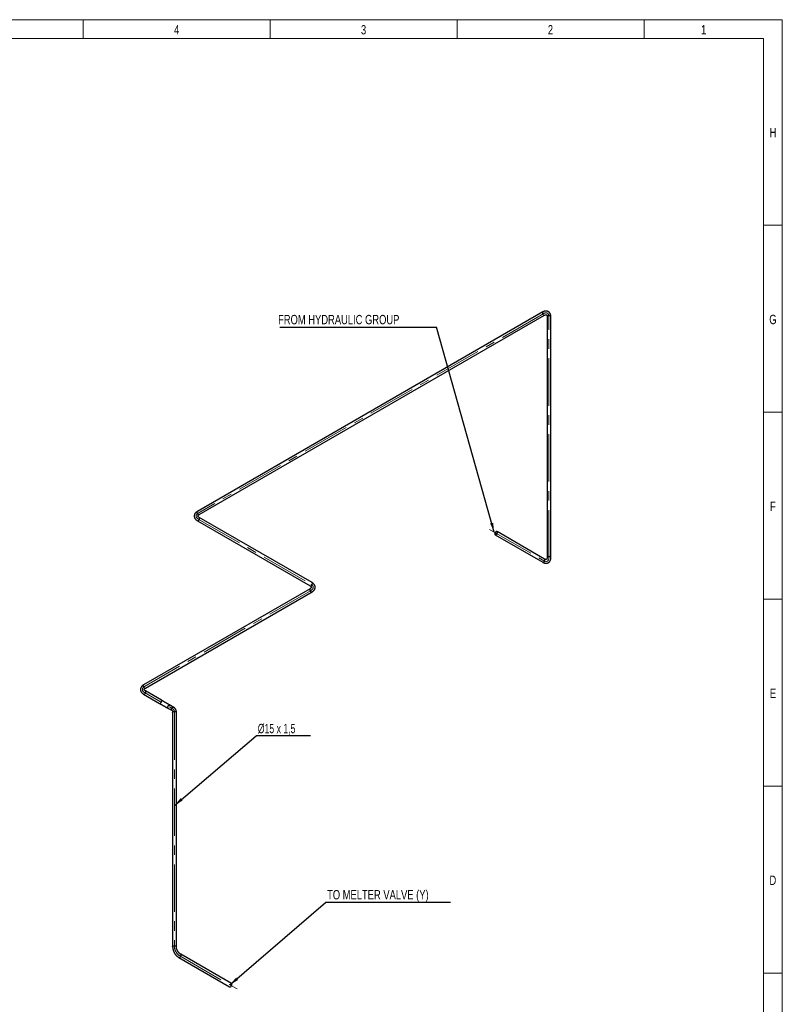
# Model space of a CAD drawing. Header units: millimetres. Extents: x 15 to 592, y 5 to 415.
# Tile 12 of 12: x 385 to 589, y 152 to 415. Entities that reach past the tile are written whole.
import ezdxf

# ---------------------------------------------------------------- set-up
doc = ezdxf.new("R2010")
doc.units = ezdxf.units.MM
doc.linetypes.add('CENTERX2', pattern=[20.32, 12.7, -2.54, 2.54, -2.54])
doc.layers.add('COTAS', color=166, linetype='Continuous')
doc.styles.add('SLDTEXTSTYLE0', font='TXT', dxfattribs={"width": 0.75})
doc.styles.add('SLDTEXTSTYLE4', font='TXT', dxfattribs={"width": 0.694444})
doc.dimstyles.new('SLDDIMSTYLE2', dxfattribs={"dimtxt": 0.18, "dimasz": 2.5, "dimexe": 0, "dimexo": 0.0625, "dimgap": 0, "dimtad": 0, "dimtih": 1, "dimtoh": 1, "dimdec": 0, "dimrnd": 1e-09, "dimzin": 0, "dimdsep": 46, "dimtxsty": 'Standard', "dimsah": 1, "dimcen": 0.09, "dimadec": 0, "dimazin": 0, "dimtfac": 2.5, "dimtdec": 0, "dimtofl": 0, "dimtmove": 0, "dimatfit": 3, "dimfxl": 0, "dimfrac": 2, "dimtolj": 1, "dimtzin": 0, "dimarcsym": 0})

# ---------------------------------------------------------------- blocks, each defined once
blk = doc.blocks.new('SW_NOTE_0')
at = {"layer": 'COTAS', "color": 0}
blk.add_line((-41.95, 0), (0, 0), dxfattribs=at)
at = {"layer": 'COTAS', "color": 0, "insert": (-42.42, 3.29), "char_height": 2.5, "attachment_point": 1, "style": 'SLDTEXTSTYLE0'}
blk.add_mtext('FROM HYDRAULIC GROUP', dxfattribs=at)
blk = doc.blocks.new('SW_NOTE_0_1')
at = {"layer": 'COTAS', "color": 0}
blk.add_line((33.49, 0), (0, 0), dxfattribs=at)
at = {"layer": 'COTAS', "color": 0, "insert": (0.47, 3.3), "char_height": 2.5, "attachment_point": 1, "style": 'SLDTEXTSTYLE0'}
blk.add_mtext('TO MELTER VALVE (Y)', dxfattribs=at)
blk = doc.blocks.new('SW_NOTE_0_2')
at = {"layer": 'COTAS', "color": 0}
blk.add_line((14.54, 0), (0, 0), dxfattribs=at)
at = {"layer": 'COTAS', "color": 0, "insert": (0.46, 3.23), "char_height": 2.5, "attachment_point": 1, "style": 'SLDTEXTSTYLE4'}
blk.add_mtext('Ø15 x 1,5', dxfattribs=at)

msp = doc.modelspace()

# ---------------------------------------------------------------- linework, layer by layer
at = {"color": 7, "linetype": 'Continuous', "lineweight": 18}
for p, q in [((15, 415), (589, 415)), ((402, 410), (402, 415)), ((452, 410), (452, 415)), ((502, 410), (502, 415)), ((552, 410), (552, 415)), ((589, 415), (589, 5)), ((20, 410), (584, 410)), ((584, 410), (584, 10)), ((584, 360), (589, 360)), ((584, 310), (589, 310)), ((584, 260), (589, 260)), ((584.001, 210), (583.999, 210)), ((584, 210), (589, 210)), ((584, 160), (589, 160))]:
    msp.add_line(p, q, dxfattribs=at)
at = {"color": 7, "linetype": 'Continuous', "lineweight": 25}
for p, q in [((524.9079763, 336.8187723), (432.5126902, 283.480109)), ((433.0126496, 282.6140601), (525.4079356, 335.9527234)), ((526.0721695, 335.5690744), (526.0721695, 271.1167863)), ((527.0721695, 271.1167863), (527.0721695, 335.5690744)), ((463.1825389, 264.4305864), (433.0126496, 281.8472928)), ((432.5126902, 280.9812439), (462.6825795, 263.5645375)), ((512.1800542, 277.2147613), (524.9079763, 269.8670883)), ((525.4079356, 270.7331372), (512.6800136, 278.0808102)), ((462.6825795, 262.7977702), (418.1348523, 237.0809147)), ((418.6348117, 236.2148658), (463.1825389, 261.9317213)), ((418.1348523, 234.5820496), (422.377493, 232.1328252)), ((422.8774524, 232.9988741), (418.6348117, 235.4480984)), ((424.7916456, 230.7389769), (425.7344546, 230.1945279)), ((426.2345359, 231.0605064), (425.2917269, 231.6049554)), ((425.8987088, 229.7118745), (425.8987088, 167.024752)), ((426.8987088, 167.024752), (426.8987088, 229.7118745)), ((427.5629427, 164.1422379), (441.1393929, 156.30472)), ((441.6393523, 157.1707688), (428.0629021, 165.0082867))]:
    msp.add_line(p, q, dxfattribs=at)
at = {"color": 7, "linetype": 'Continuous', "lineweight": 25, "flags": 128}
for points in [[(524.9084561, 336.8190482), (524.888491, 336.8056154), (524.8455873, 336.7573118), (524.8172896, 336.6916343), (524.8049211, 336.6116539), (524.8090601, 336.5211104), (524.8295131, 336.4242375), (524.8653237, 336.3255648), (524.9148175, 336.2297063), (524.9756801, 336.141144), (525.0450658, 336.0640192), (525.1197301, 336.0019381), (525.1961818, 335.9578035), (525.2708461, 335.933679), (525.3402318, 335.9306929), (525.4010944, 335.9489846), (525.4071521, 335.952274)], [(526.9257229, 335.7731764), (526.8414535, 335.8122805), (526.7445927, 335.8400126), (526.6396695, 335.8550759), (526.5315901, 335.856766), (526.4254082, 335.8450041), (526.3260887, 335.82034), (526.2382756, 335.7839269), (526.1660751, 335.7374676), (526.112863, 335.6831345), (526.0811277, 335.623468), (526.0721695, 335.5690744)], [(432.5126902, 283.480109), (432.4932049, 283.4669521), (432.4503012, 283.4186485), (432.4220035, 283.352971), (432.409635, 283.2729906), (432.413774, 283.1824471), (432.434227, 283.0855742), (432.4700376, 282.9869015), (432.5195314, 282.891043), (432.5803941, 282.8024807), (432.6497797, 282.7253559), (432.724444, 282.6632748), (432.8008957, 282.6191402), (432.87556, 282.5950157), (432.9449457, 282.5920296), (433.0058083, 282.6103212), (433.0126496, 282.6140601)], [(432.5127974, 280.9811821), (432.5195314, 280.977505), (432.5803941, 280.9592133), (432.6497797, 280.9621995), (432.724444, 280.9863239), (432.8008957, 281.0304586), (432.87556, 281.0925397), (432.9449457, 281.1696645), (433.0058083, 281.2582267), (433.0553021, 281.3540853), (433.0911127, 281.4527579), (433.1115657, 281.5496308), (433.1157047, 281.6401744), (433.1033362, 281.7201548), (433.0750385, 281.7858323), (433.0321348, 281.8341358), (433.0134187, 281.846846)], [(512.7835873, 277.8518878), (512.7753214, 277.9348821), (512.7509102, 278.0044521), (512.7114953, 278.0573447), (512.6589195, 278.0910868), (512.5956413, 278.1041007), (512.5246194, 278.0957778), (512.4491749, 278.0665073), (512.3728353, 278.0176578), (512.2991703, 277.9515135), (512.2316243, 277.8711673), (512.1733557, 277.780376), (512.1270891, 277.6833849), (512.0949879, 277.5847292), (512.078553, 277.489022), (512.078553, 277.4007384), (512.0949879, 277.3240065), (512.1270891, 277.2624141), (512.1733557, 277.2188413), (512.2316243, 277.1953254), (512.2991703, 277.1929661), (512.3728353, 277.2118737), (512.4491749, 277.251164), (512.5246194, 277.3089999), (512.5956413, 277.3826771), (512.6589195, 277.4687504), (512.7114953, 277.5631953), (512.7509102, 277.6615955), (512.7753214, 277.7593499), (512.7835873, 277.8518878)], [(512.7128766, 277.8110674), (512.7039906, 277.7247114), (512.6778908, 277.6335219), (512.6362173, 277.5432287), (512.5815886, 277.4595052), (512.5174371, 277.387612), (512.4477937, 277.3320665), (512.3770344, 277.2963588), (512.3096053, 277.2827326), (512.2497432, 277.292044), (512.2012093, 277.3237079), (512.1670534, 277.3757349), (512.1494215, 277.4448558), (512.1494215, 277.5267276), (512.1670534, 277.6162059), (512.2012093, 277.7076684), (512.2497432, 277.7953684), (512.3096053, 277.8737951), (512.3770344, 277.9380209), (512.4477937, 277.9840101), (512.5174371, 278.0088732), (512.5815886, 278.0110477), (512.6362173, 277.9903972), (512.6778908, 277.9482192), (512.7039906, 277.8871638), (512.7128766, 277.8110674)], [(526.9257229, 271.3208883), (526.8414535, 271.3599924), (526.7445927, 271.3877245), (526.6396695, 271.4027878), (526.5315901, 271.404478), (526.4254082, 271.392716), (526.3260887, 271.3680519), (526.2382756, 271.3316388), (526.1660751, 271.2851795), (526.112863, 271.2308464), (526.0811277, 271.1711799), (526.0721722, 271.1177368)], [(524.9079763, 269.8670883), (524.9595464, 269.8476524), (525.0270923, 269.8452931), (525.1007574, 269.8642007), (525.1770969, 269.903491), (525.2525415, 269.9613269), (525.3235633, 270.0350041), (525.3868416, 270.1210774), (525.4394173, 270.2155223), (525.4788323, 270.3139225), (525.5032435, 270.4116769), (525.5115093, 270.5042148)], [(462.6825795, 263.5645375), (462.6894207, 263.5607986), (462.7502834, 263.542507), (462.8196691, 263.5454931), (462.8943334, 263.5696175), (462.970785, 263.6137522), (463.0454493, 263.6758333), (463.114835, 263.7529581), (463.1756977, 263.8415203), (463.2251914, 263.9373789), (463.2610021, 264.0360515), (463.2814551, 264.1329245), (463.2855941, 264.223468), (463.2732256, 264.3034484), (463.2449279, 264.3691259), (463.2020242, 264.4174294), (463.1825389, 264.4305864)], [(462.6825302, 262.7977417), (462.6630942, 262.7846132), (462.6201905, 262.7363096), (462.5918928, 262.6706322), (462.5795243, 262.5906518), (462.5836633, 262.5001082), (462.6041163, 262.4032353), (462.6399269, 262.3045627), (462.6894207, 262.2087041), (462.7502834, 262.1201419), (462.8196691, 262.0430171), (462.8943334, 261.9809359), (462.970785, 261.9368013), (463.0454493, 261.9126769), (463.114835, 261.9096907), (463.1756977, 261.9279824), (463.182677, 261.9318012)], [(418.1348523, 237.0809147), (418.115367, 237.0677577), (418.0724633, 237.0194541), (418.0441656, 236.9537766), (418.0317971, 236.8737962), (418.0359361, 236.7832527), (418.0563891, 236.6863798), (418.0921997, 236.5877072), (418.1416935, 236.4918486), (418.2025562, 236.4032864), (418.2719418, 236.3261616), (418.3466061, 236.2640804), (418.4230578, 236.2199458), (418.4977221, 236.1958214), (418.5671078, 236.1928352), (418.6279705, 236.2111269), (418.6348117, 236.2148658)], [(418.1349595, 234.5819877), (418.1416935, 234.5783107), (418.2025562, 234.560019), (418.2719418, 234.5630052), (418.3466061, 234.5871296), (418.4230578, 234.6312642), (418.4977221, 234.6933453), (418.5671078, 234.7704702), (418.6279705, 234.8590324), (418.6774642, 234.9548909), (418.7132749, 235.0535636), (418.7337278, 235.1504365), (418.7378669, 235.24098), (418.7254983, 235.3209604), (418.6972007, 235.3866379), (418.654297, 235.4349415), (418.6355808, 235.4476516)], [(422.377493, 232.1328252), (422.3843342, 232.1290863), (422.4451969, 232.1107946), (422.5145825, 232.1137808), (422.5892468, 232.1379052), (422.6656985, 232.1820399), (422.7403628, 232.244121), (422.8097485, 232.3212458), (422.8706111, 232.409808), (422.9201049, 232.5056666), (422.9559155, 232.6043392), (422.9763685, 232.7012122), (422.9805075, 232.7917557), (422.968139, 232.8717361), (422.9398413, 232.9374136), (422.8969376, 232.9857171), (422.8774524, 232.9988741)], [(424.7916456, 230.7389769), (424.7822039, 230.7446392), (424.7137501, 230.8010104), (424.6606303, 230.874727), (424.6253282, 230.9623422), (424.6094945, 231.0597592), (424.6138696, 231.1624229), (424.638249, 231.2655328), (424.6814926, 231.3642676), (424.7415785, 231.4540107), (424.8156971, 231.5305656), (424.9003827, 231.5903528), (424.9916755, 231.6305768), (425.0853068, 231.6493566), (425.1768984, 231.6458141), (425.2621676, 231.6201151), (425.2917269, 231.6049554)], [(425.7342165, 230.1946656), (425.7250129, 230.2001902), (425.6565592, 230.2565614), (425.6034393, 230.330278), (425.5681372, 230.4178932), (425.5523035, 230.5153102), (425.5566787, 230.6179739), (425.581058, 230.7210838), (425.6243017, 230.8198186), (425.6843876, 230.9095617), (425.7585062, 230.9861166), (425.8431918, 231.0459038), (425.9344846, 231.0861278), (426.0281158, 231.1049076), (426.1197074, 231.1013651), (426.2049766, 231.0756661), (426.2347696, 231.0603713)], [(425.8987088, 229.7118745), (425.9016399, 229.7430824), (425.9248823, 229.8040389), (425.9702802, 229.8606859), (426.0357111, 229.9103747), (426.1181153, 229.9507818), (426.2136398, 229.9800179), (426.3178178, 229.9967159), (426.4257783, 230.000095), (426.532473, 229.9899973), (426.6329131, 229.9668948), (426.722402, 229.9318679), (426.7967554, 229.8865543), (426.8524965, 229.8330729), (426.8870191, 229.7739244), (426.8987088, 229.7118745), (426.8987088, 229.7118745)], [(425.8987089, 167.0248923), (425.9016399, 167.0559599), (425.9248823, 167.1169165), (425.9702802, 167.1735635), (426.0357111, 167.2232522), (426.1181153, 167.2636594), (426.2136398, 167.2928954), (426.3178178, 167.3095934), (426.4257783, 167.3129726), (426.532473, 167.3028748), (426.6329131, 167.2797723), (426.722402, 167.2447454), (426.7967554, 167.1994318), (426.8524965, 167.1459504), (426.8870191, 167.0868019), (426.8987088, 167.024752)], [(427.5624753, 164.1425087), (427.5914177, 164.1291789), (427.6558345, 164.1188192), (427.7275966, 164.1298023), (427.8033484, 164.1616146), (427.8795479, 164.2127687), (427.952632, 164.2808725), (428.0191835, 164.3627416), (428.0760905, 164.454548), (428.120692, 164.5519989), (428.1509025, 164.6505375), (428.1653095, 164.7455563), (428.1632392, 164.8326124), (428.1447885, 164.9076351), (428.1108201, 164.9671164), (428.0629224, 165.008275), (428.0629224, 165.008275)], [(441.1393929, 156.30472), (441.1678679, 156.291661), (441.2322847, 156.2813014), (441.3040468, 156.2922845), (441.3797986, 156.3240968), (441.4559981, 156.3752508), (441.5290822, 156.4433546), (441.5956337, 156.5252238), (441.6525407, 156.6170301), (441.6971422, 156.714481), (441.7273527, 156.8130196), (441.7417597, 156.9080384), (441.7396894, 156.9950945), (441.7212387, 157.0701172), (441.6872703, 157.1295985), (441.6393726, 157.1707571)]]:
    msp.add_lwpolyline(points, dxfattribs=at)
at = {"color": 7, "linetype": 'Continuous', "lineweight": 25}
for centre, radius, start, end in [((526.8259037, 335.5469645), 0.2472563, 5.130290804, 66.189850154), ((526.8258689, 271.0946368), 0.2473066, 5.169819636, 66.186176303), ((525.2656323, 270.5308618), 0.2473167, 353.814689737, 54.87312987)]:
    msp.add_arc(centre, radius, start, end, dxfattribs=at)
for points, knots in [([(527.0721695, 335.5690744), (527.0716444, 335.6061408), (527.0701514, 335.7115268), (527.0536191, 335.8802696), (527.0163963, 336.0710881), (526.9601786, 336.2507378), (526.8859125, 336.4164877), (526.7947941, 336.5660047), (526.6886113, 336.6975994), (526.5693294, 336.8102445), (526.4388779, 336.9034546), (526.2990323, 336.9770684), (526.1514108, 337.0310878), (525.9973369, 337.0656434), (525.8377823, 337.0808658), (525.6733819, 337.0767573), (525.5047382, 337.0531221), (525.3326225, 337.0097735), (525.1582603, 336.9463522), (525.0164211, 336.8797563), (524.9334047, 336.833072), (524.9079763, 336.8187723)], [0, 0, 0, 0, 0.03272085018, 0.09303081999, 0.15328499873, 0.21284942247, 0.27121776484, 0.32801742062, 0.38313516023, 0.43672512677, 0.48913167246, 0.54080171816, 0.59217800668, 0.64364722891, 0.69568929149, 0.74872347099, 0.80305994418, 0.85884163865, 0.91600089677, 0.97427055, 1, 1, 1, 1]), ([(525.4079356, 335.9527234), (525.426438, 335.963055), (525.4800102, 335.9929691), (525.5636361, 336.0304397), (525.6535268, 336.0603003), (525.7313374, 336.0759379), (525.7958013, 336.0799059), (525.8469379, 336.0749358), (525.8871637, 336.0633743), (525.9186724, 336.046656), (525.9490945, 336.0210078), (525.979802, 335.9822854), (526.0097279, 335.9281099), (526.0370105, 335.8556489), (526.0583042, 335.7634764), (526.0702805, 335.6669615), (526.0716129, 335.5979169), (526.0721695, 335.5690744)], [0, 0, 0, 0, 0.0346199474, 0.1002393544, 0.165543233, 0.2309665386, 0.2973190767, 0.3662857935, 0.4411470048, 0.5293993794, 0.6126349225, 0.683826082, 0.7496972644, 0.8196298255, 0.886604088, 0.9526302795, 1, 1, 1, 1]), ([(432.5126902, 283.480109), (432.4808534, 283.4611237), (432.3903349, 283.4071447), (432.2524683, 283.3084672), (432.1058291, 283.1808343), (431.9783609, 283.0423352), (431.8719561, 282.8951556), (431.7880371, 282.7414981), (431.727173, 282.5837565), (431.6892699, 282.4241466), (431.6737831, 282.2645819), (431.679964, 282.106681), (431.7070014, 281.951844), (431.7541204, 281.8011514), (431.8207222, 281.6553789), (431.9064875, 281.5150748), (432.0112853, 281.3808584), (432.1348918, 281.2534908), (432.2770056, 281.1342131), (432.4056189, 281.0446758), (432.4875763, 280.9961221), (432.5126902, 280.9812439)], [0, 0, 0, 0, 0.0327205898, 0.0930314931, 0.153286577, 0.2128514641, 0.2712194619, 0.3280178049, 0.3831333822, 0.4367206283, 0.4891242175, 0.5407913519, 0.5921648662, 0.6436317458, 0.695672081, 0.7487052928, 0.8030416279, 0.8588239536, 0.9159843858, 0.9742554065, 1, 1, 1, 1]), ([(433.0126496, 281.8472928), (432.9944489, 281.8581494), (432.9417517, 281.8895832), (432.8674811, 281.9432626), (432.7966685, 282.0061699), (432.7442153, 282.0657254), (432.7085437, 282.1195539), (432.6872789, 282.1663034), (432.6771782, 282.2068875), (432.6758959, 282.2424922), (432.6828783, 282.2816105), (432.7010364, 282.3275274), (432.7329625, 282.3804964), (432.7820441, 282.4403259), (432.851191, 282.5048305), (432.9287823, 282.5634603), (432.987927, 282.5991442), (433.0126496, 282.6140601)], [0, 0, 0, 0, 0.0346199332, 0.1002367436, 0.1655370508, 0.2309557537, 0.2973015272, 0.3662581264, 0.4411035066, 0.5293291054, 0.6125942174, 0.6837873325, 0.7496574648, 0.8195890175, 0.8865597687, 0.9525818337, 1, 1, 1, 1]), ([(524.9079763, 269.8670883), (524.9403392, 269.849012), (525.0323514, 269.7976186), (525.1867503, 269.7275775), (525.3706106, 269.6644216), (525.5542941, 269.623302), (525.7349619, 269.6047636), (525.9099958, 269.6089362), (526.0770393, 269.6351153), (526.2342208, 269.6821119), (526.3801559, 269.7484981), (526.5138171, 269.8328165), (526.6343976, 269.9336654), (526.7413489, 270.0498335), (526.8342983, 270.180415), (526.9129304, 270.324859), (526.9767737, 270.4827419), (527.0252809, 270.6534886), (527.057528, 270.8362167), (527.0707666, 270.9923651), (527.0718405, 271.0876106), (527.0721695, 271.1167863)], [0, 0, 0, 0, 0.0327213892, 0.0930311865, 0.1532846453, 0.2128475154, 0.2712135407, 0.3280104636, 0.3831255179, 0.4367132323, 0.4891181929, 0.5407874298, 0.5921634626, 0.6436332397, 0.6956766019, 0.7487126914, 0.8030514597, 0.8588355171, 0.9159968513, 0.974268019, 1, 1, 1, 1]), ([(526.0721695, 271.1167863), (526.0718667, 271.0955933), (526.0709898, 271.0342304), (526.0616314, 270.9430533), (526.0425491, 270.8502503), (526.0171869, 270.77502), (525.9883893, 270.7171844), (525.9585132, 270.6753635), (525.9283867, 270.6462941), (525.8981538, 270.6273551), (525.8607473, 270.613828), (525.8118673, 270.6065887), (525.7500037, 270.6077519), (525.6736251, 270.6203454), (525.5831686, 270.6479808), (525.493619, 270.685853), (525.4331776, 270.7192074), (525.4079356, 270.7331372)], [0, 0, 0, 0, 0.0346202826, 0.1002404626, 0.165544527, 0.2309672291, 0.2973172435, 0.3662778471, 0.4411256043, 0.5293459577, 0.6126318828, 0.6838327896, 0.7497093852, 0.8196482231, 0.886624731, 0.9526513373, 1, 1, 1, 1]), ([(462.6825795, 263.5645375), (462.7007802, 263.5536809), (462.7534774, 263.5222471), (462.827748, 263.4685677), (462.8985606, 263.4056604), (462.9510138, 263.3461049), (462.9866853, 263.2922764), (463.0079502, 263.2455269), (463.0180509, 263.2049428), (463.0193331, 263.1693381), (463.0123508, 263.1302198), (462.9941927, 263.084303), (462.9622666, 263.0313339), (462.913185, 262.9715044), (462.8440381, 262.9069998), (462.7664467, 262.84837), (462.7073021, 262.8126861), (462.6825795, 262.7977702)], [0, 0, 0, 0, 0.0346199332, 0.1002367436, 0.1655370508, 0.2309557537, 0.2973015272, 0.3662581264, 0.4411035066, 0.5293291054, 0.6125942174, 0.6837873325, 0.7496574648, 0.8195890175, 0.8865597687, 0.9525818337, 1, 1, 1, 1]), ([(463.1825389, 261.9317213), (463.2143756, 261.9507066), (463.3048942, 262.0046856), (463.4427608, 262.1033631), (463.5894, 262.230996), (463.7168682, 262.3694951), (463.823273, 262.5166748), (463.9071919, 262.6703322), (463.9680561, 262.8280738), (464.0059592, 262.9876838), (464.021446, 263.1472484), (464.0152651, 263.3051493), (463.9882276, 263.4599863), (463.9411087, 263.6106789), (463.8745069, 263.7564514), (463.7887416, 263.8967555), (463.6839438, 264.030972), (463.5603373, 264.1583395), (463.4182235, 264.2776172), (463.2896102, 264.3671545), (463.2076528, 264.4157082), (463.1825389, 264.4305864)], [0, 0, 0, 0, 0.0327205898, 0.0930314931, 0.153286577, 0.2128514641, 0.2712194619, 0.3280178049, 0.3831333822, 0.4367206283, 0.4891242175, 0.5407913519, 0.5921648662, 0.6436317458, 0.695672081, 0.7487052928, 0.8030416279, 0.8588239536, 0.9159843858, 0.9742554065, 1, 1, 1, 1]), ([(418.1348523, 237.0809147), (418.1030156, 237.0619294), (418.012497, 237.0079503), (417.8746304, 236.9092728), (417.7279912, 236.7816399), (417.600523, 236.6431408), (417.4941182, 236.4959612), (417.4101992, 236.3423038), (417.3493351, 236.1845621), (417.311432, 236.0249522), (417.2959452, 235.8653876), (417.3021261, 235.7074867), (417.3291636, 235.5526497), (417.3762825, 235.4019571), (417.4428843, 235.2561846), (417.5286496, 235.1158804), (417.6334474, 234.981664), (417.7570539, 234.8542965), (417.8991677, 234.7350188), (418.027781, 234.6454815), (418.1097384, 234.5969277), (418.1348523, 234.5820496)], [0, 0, 0, 0, 0.0327205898, 0.0930314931, 0.153286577, 0.2128514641, 0.2712194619, 0.3280178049, 0.3831333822, 0.4367206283, 0.4891242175, 0.5407913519, 0.5921648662, 0.6436317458, 0.695672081, 0.7487052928, 0.8030416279, 0.8588239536, 0.9159843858, 0.9742554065, 1, 1, 1, 1]), ([(418.6348117, 235.4480984), (418.616611, 235.4589551), (418.5639138, 235.4903889), (418.4896432, 235.5440682), (418.4188306, 235.6069755), (418.3663774, 235.6665311), (418.3307058, 235.7203596), (418.309441, 235.767109), (418.2993403, 235.8076932), (418.298058, 235.8432979), (418.3050404, 235.8824161), (418.3231985, 235.928333), (418.3551246, 235.9813021), (418.4042062, 236.0411316), (418.4733531, 236.1056362), (418.5509445, 236.164266), (418.6100891, 236.1999499), (418.6348117, 236.2148658)], [0, 0, 0, 0, 0.0346199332, 0.1002367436, 0.1655370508, 0.2309557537, 0.2973015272, 0.3662581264, 0.4411035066, 0.5293291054, 0.6125942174, 0.6837873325, 0.7496574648, 0.8195890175, 0.8865597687, 0.9525818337, 1, 1, 1, 1]), ([(422.377493, 232.1328252), (422.4032048, 232.117982), (422.4778305, 232.0749014), (422.6089704, 231.9991942), (422.7722854, 231.9049105), (422.94214, 231.8068496), (423.1165389, 231.7061635), (423.2936962, 231.6038833), (423.4717329, 231.5010937), (423.6487778, 231.3988751), (423.8229661, 231.2983042), (423.992462, 231.2004408), (424.155487, 231.106312), (424.310301, 231.0169223), (424.4553603, 230.9331631), (424.5888141, 230.8561032), (424.7014064, 230.7910873), (424.7641971, 230.7548276), (424.7916456, 230.7389769)], [0, 0, 0, 0, 0.0343414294, 0.0996721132, 0.1650237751, 0.2303756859, 0.2957277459, 0.3610798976, 0.4264320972, 0.491784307, 0.5571364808, 0.6224885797, 0.6878405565, 0.7531923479, 0.8185438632, 0.8838949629, 0.9492454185, 1, 1, 1, 1]), ([(425.2917269, 231.6049554), (425.273337, 231.615575), (425.2199607, 231.6463983), (425.1205424, 231.7038074), (424.9901276, 231.7791131), (424.8477795, 231.8613074), (424.6952717, 231.9493659), (424.5341395, 232.0424023), (424.366098, 232.1394263), (424.1929112, 232.2394194), (424.0164035, 232.3413282), (423.838434, 232.4440794), (423.6608721, 232.5465937), (423.4856038, 232.6477821), (423.3144125, 232.7466151), (423.1493311, 232.841919), (423.0030181, 232.9263862), (422.9156424, 232.9768273), (422.8774524, 232.9988741)], [0, 0, 0, 0, 0.0343417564, 0.0996765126, 0.1650307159, 0.2303840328, 0.295736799, 0.3610892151, 0.4264414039, 0.4917934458, 0.5571453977, 0.6224973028, 0.6878491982, 0.7532011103, 0.818553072, 0.8839051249, 0.9492573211, 1, 1, 1, 1]), ([(425.7344546, 230.1945279), (425.738873, 230.1918045), (425.7537044, 230.1826627), (425.777133, 230.1621212), (425.8076588, 230.1231051), (425.8374638, 230.0682643), (425.8645259, 229.9951652), (425.8855109, 229.9024097), (425.8969727, 229.8067467), (425.8982089, 229.7391919), (425.8987088, 229.7118745)], [0, 0, 0, 0, 0.0690587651, 0.231816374, 0.373614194, 0.5050315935, 0.6445210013, 0.778335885, 0.9103648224, 1, 1, 1, 1]), ([(426.8987088, 229.7118745), (426.8981837, 229.7489409), (426.8966907, 229.8543269), (426.8801584, 230.0230697), (426.8429357, 230.2138884), (426.7867175, 230.3935372), (426.7124531, 230.5592901), (426.621329, 230.7087964), (426.5151667, 230.8404293), (426.3984247, 230.950474), (426.3022638, 231.0203309), (426.2470862, 231.0530617), (426.2345359, 231.0605064)], [0, 0, 0, 0, 0.0654423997, 0.1860636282, 0.3065732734, 0.4257033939, 0.5424413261, 0.6560418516, 0.7662785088, 0.8734595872, 0.9712180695, 1, 1, 1, 1]), ([(425.8987088, 167.024752), (425.8992282, 166.9875386), (425.9006964, 166.8823316), (425.9164567, 166.7052333), (425.950497, 166.493644), (426.0004809, 166.2803392), (426.0653821, 166.0670638), (426.1445004, 165.8554252), (426.2370149, 165.6469841), (426.3421173, 165.4432434), (426.4589747, 165.2456828), (426.5867283, 165.055775), (426.7245062, 164.8749638), (426.8714366, 164.7046527), (427.0266753, 164.5462205), (427.1893816, 164.400984), (427.3554733, 164.2730268), (427.4812216, 164.1900652), (427.5499525, 164.1498404), (427.5629427, 164.1422379)], [0, 0, 0, 0, 0.0350463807, 0.0990806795, 0.1629876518, 0.2267436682, 0.2902963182, 0.3536534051, 0.4168568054, 0.4799664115, 0.5430512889, 0.6061805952, 0.6694100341, 0.7328164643, 0.7964747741, 0.8604522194, 0.9247971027, 0.9857865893, 1, 1, 1, 1]), ([(428.0629021, 165.0082867), (428.0440468, 165.019524), (427.9890774, 165.0522843), (427.8944749, 165.1187735), (427.7802344, 165.2124251), (427.6657664, 165.3210798), (427.553293, 165.4432692), (427.4448507, 165.5775013), (427.3423773, 165.7218869), (427.247628, 165.8743153), (427.1621663, 166.0324531), (427.0873298, 166.1937889), (427.0241817, 166.3556976), (426.9734988, 166.5154734), (426.9356528, 166.6704829), (426.9109063, 166.8178079), (426.9000218, 166.9356033), (426.8990531, 167.0013743), (426.8987088, 167.024752)], [0, 0, 0, 0, 0.0337903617, 0.0985102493, 0.1637626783, 0.2296231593, 0.2960355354, 0.3629029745, 0.4301089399, 0.4975283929, 0.5650332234, 0.6324746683, 0.6997009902, 0.7665852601, 0.8330057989, 0.898853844, 0.964048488, 1, 1, 1, 1])]:
    msp.add_open_spline(points, degree=3, knots=knots, dxfattribs=at)
at = {"layer": 'COTAS', "linetype": 'CENTERX2', "lineweight": 18}
for p, q in [((525.1579559, 336.3857479), (432.7626699, 283.0470846)), ((526.5721695, 271.1167863), (526.5721695, 335.5690744)), ((432.7626699, 281.4142684), (462.9325592, 263.997562)), ((510.6979362, 278.6477045), (525.1579559, 270.3001128)), ((462.9325592, 262.3647457), (418.384832, 236.6478902)), ((418.384832, 235.015074), (422.6274727, 232.5658497)), ((425.9844953, 230.6275172), (425.0416862, 231.1719662)), ((426.3987088, 229.7118745), (426.3987088, 167.024752)), ((427.8129224, 164.5752623), (443.1214703, 155.7378257))]:
    msp.add_line(p, q, dxfattribs=at)
for centre, major_axis, ratio, start_param, end_param in [((525.1579559, 334.7526663), (-0.9999187, -1.7320977), 0.5773815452, 2.3561132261, 3.9269095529), ((434.1768834, 282.2306765), (2, 0), 0.5772877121, 2.3561944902, 3.926990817), ((525.1579559, 271.9331944), (-0.9999187, 1.7320977), 0.5773815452, 2.3562757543, 3.927072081), ((461.5183456, 263.1811539), (2, 0), 0.5772877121, 5.4977871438, 7.0685834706), ((419.7990455, 235.8314821), (2, 0), 0.5772877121, 2.3561944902, 3.926990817), ((424.9844953, 228.8954664), (0.9999187, 1.7320977), 0.5773815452, 5.4977058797, 6.2831040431), ((427.8129224, 166.2083439), (-0.9999187, 1.7320977), 0.5773815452, 0.7854794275, 2.3562757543)]:
    msp.add_ellipse(centre, major_axis=major_axis, ratio=ratio, start_param=start_param, end_param=end_param, dxfattribs=at)

# ---------------------------------------------------------------- block references
at = {"layer": 'COTAS'}
for name, p in [('SW_NOTE_0', (496.5256584, 332.7470861)), ('SW_NOTE_0_2', (448.2179487, 223.4230768)), ('SW_NOTE_0_1', (466.7494172, 178.9009323))]:
    msp.add_blockref(name, p, dxfattribs=at)

# ---------------------------------------------------------------- texts
at = {"color": 7, "linetype": 'Continuous', "lineweight": 0, "char_height": 2.5, "attachment_point": 2, "style": 'SLDTEXTSTYLE0'}
for s, insert in [('4', (426.9748264, 413.5626692)), ('3', (476.9748264, 413.5626692)), ('2', (526.9748264, 413.5626692)), ('1', (567.9748264, 413.5626692)), ('H', (586.4939236, 386.0626692)), ('G', (586.4921875, 336.0626692)), ('F', (586.4739583, 286.0626692)), ('E', (586.5043403, 236.0626692)), ('D', (586.4713541, 186.0626692))]:
    msp.add_mtext(s, dxfattribs=dict(at, insert=insert))

# ---------------------------------------------------------------- leaders
at = {"layer": 'COTAS'}
for points in [[(511.9150103, 277.9451025), (496.5256584, 332.7470861)], [(426.3987088, 204.8369619), (448.2179487, 223.4230768)], [(441.2389673, 156.8245715), (466.7494172, 178.9009323)]]:
    msp.add_leader(points, dimstyle='SLDDIMSTYLE2', dxfattribs=at)

doc.saveas('drawing.dxf')
